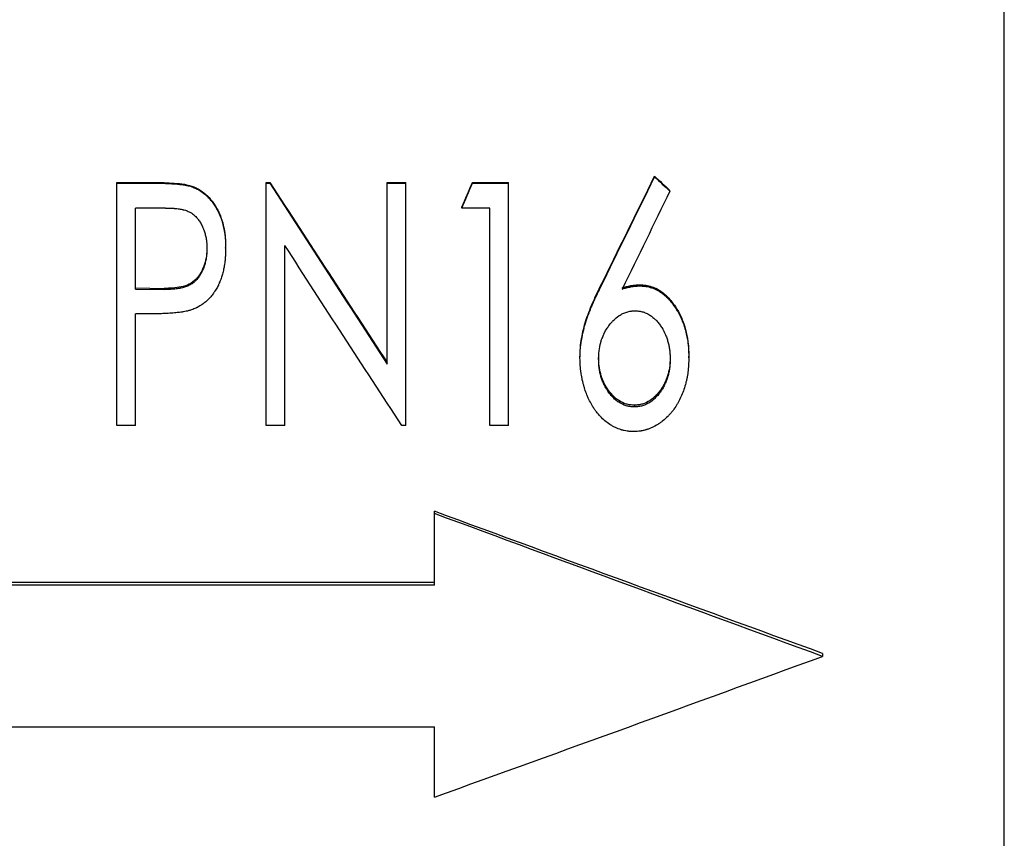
# Model space of a CAD drawing. Header units: millimetres. Extents: x -171 to 370, y -125 to 200.
# Tile 8 of 15: x 2 to 43, y -32 to 1. Entities that reach past the tile are written whole.
import ezdxf

# ---------------------------------------------------------------- set-up
doc = ezdxf.new("R2010")
doc.units = ezdxf.units.MM

msp = doc.modelspace()

# ---------------------------------------------------------------- linework, layer by layer
at = {"color": 1, "linetype": 'Continuous', "lineweight": 25}
msp.add_line((42.5, -102), (42.5, 102), dxfattribs=at)
at = {"color": 7, "linetype": 'Continuous', "lineweight": 25}
for p, q in [((28.077, -5.1), (28.077, -5.075)), ((5.897, -15.351), (5.897, -5.331)), ((5.897, -5.331), (7.328, -5.331)), ((5.897, -5.357), (7.328, -5.357)), ((7.328, -5.357), (7.328, -5.331)), ((8.988, -5.508), (8.988, -5.481)), ((12.051, -15.351), (12.051, -5.331)), ((12.051, -5.331), (12.214, -5.331)), ((12.051, -5.357), (12.214, -5.357)), ((12.214, -5.357), (12.214, -5.331)), ((17.051, -12.82), (17.051, -5.331)), ((17.051, -5.331), (17.821, -5.331)), ((17.051, -5.357), (17.821, -5.357)), ((17.821, -15.351), (17.821, -5.331)), ((20.567, -5.357), (20.567, -5.331)), ((20.567, -5.331), (22.051, -5.331)), ((20.567, -5.357), (22.051, -5.357)), ((22.051, -15.351), (22.051, -5.331)), ((28.71, -5.693), (28.71, -5.665)), ((7.903, -6.386), (6.667, -6.386)), ((6.667, -9.725), (6.667, -6.386)), ((20.128, -6.386), (20.128, -6.355)), ((21.282, -6.386), (20.128, -6.386)), ((21.282, -15.351), (21.282, -6.386)), ((9.615, -8.011), (9.615, -8.051)), ((10.385, -8.047), (10.385, -8.007)), ((12.821, -15.351), (12.821, -7.924)), ((6.667, -9.678), (7.851, -9.7)), ((6.667, -9.725), (7.851, -9.747)), ((7.851, -9.7), (7.851, -9.747)), ((25.837, -9.673), (25.837, -9.626)), ((27.472, -9.597), (27.472, -9.55)), ((7.171, -10.751), (6.667, -10.751)), ((6.667, -15.351), (6.667, -10.751)), ((25, -12.575), (25, -12.513)), ((25.769, -12.549), (25.769, -12.611)), ((28.718, -12.549), (28.718, -12.611)), ((29.487, -12.557), (29.487, -12.495)), ((27.244, -14.515), (27.244, -14.586)), ((6.667, -15.351), (5.897, -15.351)), ((12.821, -15.351), (12.051, -15.351)), ((17.821, -15.351), (17.646, -15.351)), ((22.051, -15.351), (21.282, -15.351)), ((19, -21.937), (19, -18.89)), ((19, -21.83), (-35, -21.83)), ((19, -21.937), (-35, -21.937)), ((35, -24.75), (35, -24.872)), ((-35, -27.785), (19, -27.785)), ((19, -30.675), (19, -27.785))]:
    msp.add_line(p, q, dxfattribs=at)
for points in [[(25.837, -9.626), (26.584, -8.112), (27.33, -6.594), (28.077, -5.075)], [(25.837, -9.673), (26.584, -8.151), (27.33, -6.626), (28.077, -5.1)], [(28.077, -5.075), (28.288, -5.272), (28.499, -5.468), (28.71, -5.665)], [(28.077, -5.1), (28.288, -5.297), (28.499, -5.495), (28.71, -5.693)], [(12.214, -5.331), (13.826, -7.813), (15.439, -10.291), (17.051, -12.758)], [(12.214, -5.357), (13.826, -7.852), (15.439, -10.342), (17.051, -12.82)], [(20.128, -6.355), (20.274, -6.014), (20.421, -5.672), (20.567, -5.331)], [(20.128, -6.386), (20.274, -6.043), (20.421, -5.7), (20.567, -5.357)], [(28.71, -5.693), (28.052, -7.039), (27.393, -8.383), (26.735, -9.725)], [(17.646, -15.351), (16.038, -12.887), (14.429, -10.409), (12.821, -7.924)], [(35, -24.75), (29.667, -22.81), (24.333, -20.856), (19, -18.89)], [(35, -24.872), (29.667, -22.922), (24.333, -20.958), (19, -18.983)], [(19, -30.675), (24.333, -28.757), (29.667, -26.822), (35, -24.872)]]:
    msp.add_open_spline(points, degree=3, dxfattribs=at)
for points, knots in [([(7.328, -5.331), (7.467, -5.332), (7.746, -5.333), (8.164, -5.352), (8.512, -5.38), (8.753, -5.418), (8.889, -5.449), (8.955, -5.47), (8.988, -5.481)], [0, 0, 0, 0, 0.250016, 0.500031, 0.75001, 0.875007, 0.937498, 1, 1, 1, 1]), ([(7.328, -5.357), (7.416, -5.357), (7.495, -5.358), (7.599, -5.359), (7.632, -5.359), (7.677, -5.36), (7.692, -5.361), (7.713, -5.361), (7.72, -5.361), (7.73, -5.362), (7.733, -5.362), (7.738, -5.362), (7.739, -5.362), (7.743, -5.362), (7.744, -5.362), (7.821, -5.364), (7.894, -5.367), (7.998, -5.372), (8.033, -5.373), (8.083, -5.376), (8.099, -5.377), (8.124, -5.378), (8.132, -5.379), (8.144, -5.38), (8.148, -5.38), (8.154, -5.38), (8.156, -5.38), (8.16, -5.381), (8.161, -5.381), (8.25, -5.386), (8.328, -5.392), (8.432, -5.402), (8.465, -5.405), (8.511, -5.41), (8.525, -5.412), (8.546, -5.414), (8.553, -5.415), (8.564, -5.417), (8.567, -5.417), (8.572, -5.418), (8.574, -5.418), (8.577, -5.418), (8.578, -5.419), (8.617, -5.424), (8.652, -5.429), (8.704, -5.438), (8.721, -5.441), (8.746, -5.445), (8.754, -5.447), (8.766, -5.449), (8.77, -5.45), (8.779, -5.452), (8.782, -5.452), (8.805, -5.457), (8.823, -5.461), (8.848, -5.467), (8.857, -5.469), (8.869, -5.472), (8.873, -5.473), (8.881, -5.475), (8.886, -5.476), (8.911, -5.483), (8.944, -5.494), (8.988, -5.508)], [0, 0, 0, 0, 0.125, 0.125, 0.1875, 0.1875, 0.21875, 0.21875, 0.234375, 0.234375, 0.242188, 0.242188, 0.246094, 0.246094, 0.25, 0.25, 0.375, 0.375, 0.4375, 0.4375, 0.46875, 0.46875, 0.484375, 0.484375, 0.492188, 0.492188, 0.496094, 0.496094, 0.5, 0.5, 0.625, 0.625, 0.6875, 0.6875, 0.71875, 0.71875, 0.734375, 0.734375, 0.742188, 0.742188, 0.746094, 0.746094, 0.75, 0.75, 0.8125, 0.8125, 0.84375, 0.84375, 0.859375, 0.859375, 0.867188, 0.867188, 0.875, 0.875, 0.90625, 0.90625, 0.921875, 0.921875, 0.929688, 0.929688, 0.9375, 0.9375, 1, 1, 1, 1]), ([(8.988, -5.481), (9.048, -5.504), (9.169, -5.55), (9.394, -5.675), (9.645, -5.879), (9.852, -6.125), (9.99, -6.342), (10.088, -6.519), (10.171, -6.713), (10.256, -6.955), (10.328, -7.259), (10.367, -7.559), (10.382, -7.815), (10.384, -7.943), (10.385, -8.007)], [0, 0, 0, 0, 0.062522, 0.125027, 0.249862, 0.374768, 0.437295, 0.499821, 0.571105, 0.642764, 0.749904, 0.874925, 0.93746, 1, 1, 1, 1]), ([(8.988, -5.508), (9.028, -5.523), (9.063, -5.536), (9.107, -5.555), (9.121, -5.56), (9.139, -5.569), (9.145, -5.571), (9.154, -5.575), (9.156, -5.576), (9.16, -5.578), (9.162, -5.579), (9.164, -5.58), (9.165, -5.58), (9.195, -5.594), (9.223, -5.609), (9.265, -5.632), (9.279, -5.64), (9.3, -5.653), (9.308, -5.657), (9.322, -5.666), (9.329, -5.67), (9.387, -5.707), (9.438, -5.744), (9.513, -5.804), (9.538, -5.825), (9.575, -5.858), (9.587, -5.869), (9.612, -5.892), (9.625, -5.905), (9.682, -5.961), (9.725, -6.009), (9.787, -6.082), (9.808, -6.108), (9.837, -6.146), (9.847, -6.159), (9.861, -6.178), (9.866, -6.185), (9.875, -6.198), (9.88, -6.205), (9.901, -6.236), (9.919, -6.262), (9.953, -6.316), (9.97, -6.344), (10.006, -6.405), (10.023, -6.434), (10.054, -6.491), (10.068, -6.518), (10.106, -6.595), (10.132, -6.653), (10.17, -6.751), (10.183, -6.783), (10.205, -6.846), (10.216, -6.876), (10.235, -6.935), (10.243, -6.964), (10.26, -7.023), (10.268, -7.053), (10.284, -7.115), (10.291, -7.147), (10.302, -7.195), (10.305, -7.211), (10.31, -7.236), (10.312, -7.244), (10.314, -7.257), (10.315, -7.261), (10.317, -7.269), (10.318, -7.274), (10.33, -7.335), (10.339, -7.396), (10.352, -7.492), (10.356, -7.525), (10.361, -7.575), (10.363, -7.592), (10.366, -7.617), (10.366, -7.626), (10.368, -7.643), (10.369, -7.653), (10.372, -7.693), (10.374, -7.725), (10.377, -7.773), (10.378, -7.789), (10.379, -7.813), (10.379, -7.821), (10.38, -7.833), (10.38, -7.837), (10.38, -7.843), (10.38, -7.845), (10.381, -7.849), (10.381, -7.852), (10.382, -7.896), (10.383, -7.961), (10.385, -8.047)], [0, 0, 0, 0, 0.03125, 0.03125, 0.046875, 0.046875, 0.054688, 0.054688, 0.058594, 0.058594, 0.060547, 0.060547, 0.0625, 0.0625, 0.09375, 0.09375, 0.109375, 0.109375, 0.117188, 0.117188, 0.125, 0.125, 0.1875, 0.1875, 0.21875, 0.21875, 0.234375, 0.234375, 0.25, 0.25, 0.3125, 0.3125, 0.34375, 0.34375, 0.359375, 0.359375, 0.367188, 0.367188, 0.375, 0.375, 0.40625, 0.40625, 0.4375, 0.4375, 0.46875, 0.46875, 0.5, 0.5, 0.5625, 0.5625, 0.59375, 0.59375, 0.625, 0.625, 0.65625, 0.65625, 0.6875, 0.6875, 0.71875, 0.71875, 0.734375, 0.734375, 0.742188, 0.742188, 0.746094, 0.746094, 0.75, 0.75, 0.8125, 0.8125, 0.84375, 0.84375, 0.859375, 0.859375, 0.867188, 0.867188, 0.875, 0.875, 0.90625, 0.90625, 0.921875, 0.921875, 0.929688, 0.929688, 0.933594, 0.933594, 0.935547, 0.935547, 0.9375, 0.9375, 1, 1, 1, 1]), ([(7.903, -6.386), (8.056, -6.388), (8.171, -6.391), (8.248, -6.397), (8.251, -6.397), (8.255, -6.398), (8.256, -6.398), (8.262, -6.398), (8.266, -6.399), (8.277, -6.399), (8.284, -6.4), (8.306, -6.402), (8.32, -6.404), (8.364, -6.408), (8.393, -6.412), (8.478, -6.424), (8.534, -6.433), (8.595, -6.446), (8.604, -6.448), (8.62, -6.451), (8.627, -6.453), (8.65, -6.459), (8.665, -6.462), (8.709, -6.474), (8.737, -6.483), (8.819, -6.511), (8.868, -6.532), (8.925, -6.562), (8.938, -6.569), (8.962, -6.584), (8.974, -6.591), (9.009, -6.614), (9.032, -6.631), (9.099, -6.684), (9.142, -6.724), (9.188, -6.775), (9.192, -6.779), (9.2, -6.789), (9.204, -6.794), (9.217, -6.809), (9.226, -6.819), (9.25, -6.85), (9.267, -6.872), (9.314, -6.939), (9.343, -6.987), (9.399, -7.089), (9.426, -7.144), (9.456, -7.215), (9.462, -7.23), (9.471, -7.252), (9.474, -7.26), (9.48, -7.275), (9.483, -7.281), (9.494, -7.313), (9.503, -7.338), (9.529, -7.417), (9.544, -7.472), (9.57, -7.588), (9.582, -7.65), (9.595, -7.736), (9.599, -7.765), (9.603, -7.807), (9.604, -7.821), (9.606, -7.842), (9.607, -7.851), (9.608, -7.86), (9.608, -7.866), (9.611, -7.914), (9.613, -7.974), (9.615, -8.051)], [0, 0, 0, 0, 0.125, 0.125, 0.126953, 0.126953, 0.128906, 0.128906, 0.132812, 0.132812, 0.140625, 0.140625, 0.15625, 0.15625, 0.1875, 0.1875, 0.25, 0.25, 0.257812, 0.257812, 0.265625, 0.265625, 0.28125, 0.28125, 0.3125, 0.3125, 0.375, 0.375, 0.390625, 0.390625, 0.40625, 0.40625, 0.4375, 0.4375, 0.5, 0.5, 0.507812, 0.507812, 0.515625, 0.515625, 0.53125, 0.53125, 0.5625, 0.5625, 0.625, 0.625, 0.6875, 0.6875, 0.703125, 0.703125, 0.710938, 0.710938, 0.71875, 0.71875, 0.75, 0.75, 0.8125, 0.8125, 0.875, 0.875, 0.90625, 0.90625, 0.921875, 0.921875, 0.929688, 0.929688, 0.9375, 0.9375, 1, 1, 1, 1]), ([(9.615, -8.011), (9.614, -8.07), (9.611, -8.188), (9.587, -8.421), (9.522, -8.709), (9.383, -9.034), (9.181, -9.325), (8.897, -9.546), (8.555, -9.649), (8.204, -9.692), (7.968, -9.697), (7.851, -9.7)], [0, 0, 0, 0, 0.062607, 0.125198, 0.250289, 0.375317, 0.500206, 0.624836, 0.749659, 0.874797, 1, 1, 1, 1]), ([(9.615, -8.051), (9.613, -8.129), (9.611, -8.188), (9.609, -8.229), (9.608, -8.231), (9.608, -8.235), (9.608, -8.237), (9.608, -8.243), (9.607, -8.246), (9.607, -8.258), (9.606, -8.265), (9.604, -8.287), (9.603, -8.302), (9.598, -8.346), (9.595, -8.375), (9.588, -8.418), (9.586, -8.434), (9.581, -8.464), (9.578, -8.479), (9.57, -8.523), (9.564, -8.553), (9.544, -8.639), (9.529, -8.694), (9.508, -8.762), (9.503, -8.776), (9.493, -8.804), (9.488, -8.818), (9.473, -8.86), (9.462, -8.887), (9.427, -8.968), (9.401, -9.021), (9.365, -9.086), (9.357, -9.1), (9.342, -9.127), (9.334, -9.14), (9.309, -9.178), (9.293, -9.203), (9.241, -9.275), (9.205, -9.319), (9.162, -9.364), (9.156, -9.37), (9.146, -9.381), (9.14, -9.387), (9.124, -9.403), (9.113, -9.413), (9.08, -9.443), (9.057, -9.462), (8.987, -9.515), (8.938, -9.546), (8.874, -9.579), (8.863, -9.585), (8.839, -9.596), (8.826, -9.602), (8.788, -9.618), (8.761, -9.628), (8.678, -9.657), (8.618, -9.673), (8.55, -9.687), (8.547, -9.687), (8.54, -9.689), (8.537, -9.69), (8.527, -9.692), (8.52, -9.693), (8.499, -9.697), (8.485, -9.699), (8.443, -9.706), (8.415, -9.711), (8.327, -9.723), (8.266, -9.729), (8.202, -9.734), (8.201, -9.734), (8.199, -9.734), (8.197, -9.734), (8.194, -9.735), (8.191, -9.735), (8.183, -9.735), (8.178, -9.736), (8.161, -9.737), (8.15, -9.737), (8.113, -9.739), (8.086, -9.741), (7.998, -9.744), (7.929, -9.746), (7.851, -9.747)], [0, 0, 0, 0, 0.0625, 0.0625, 0.064453, 0.064453, 0.066406, 0.066406, 0.070312, 0.070312, 0.078125, 0.078125, 0.09375, 0.09375, 0.125, 0.125, 0.140625, 0.140625, 0.15625, 0.15625, 0.1875, 0.1875, 0.25, 0.25, 0.265625, 0.265625, 0.28125, 0.28125, 0.3125, 0.3125, 0.375, 0.375, 0.390625, 0.390625, 0.40625, 0.40625, 0.4375, 0.4375, 0.5, 0.5, 0.507812, 0.507812, 0.515625, 0.515625, 0.53125, 0.53125, 0.5625, 0.5625, 0.625, 0.625, 0.640625, 0.640625, 0.65625, 0.65625, 0.6875, 0.6875, 0.75, 0.75, 0.753906, 0.753906, 0.757812, 0.757812, 0.765625, 0.765625, 0.78125, 0.78125, 0.8125, 0.8125, 0.875, 0.875, 0.876953, 0.876953, 0.878906, 0.878906, 0.882812, 0.882812, 0.890625, 0.890625, 0.90625, 0.90625, 0.9375, 0.9375, 1, 1, 1, 1]), ([(10.385, -8.047), (10.384, -8.09), (10.383, -8.128), (10.383, -8.176), (10.382, -8.191), (10.382, -8.211), (10.381, -8.218), (10.381, -8.227), (10.381, -8.23), (10.381, -8.234), (10.381, -8.236), (10.381, -8.239), (10.381, -8.239), (10.38, -8.272), (10.378, -8.304), (10.375, -8.352), (10.374, -8.369), (10.372, -8.394), (10.372, -8.402), (10.37, -8.419), (10.37, -8.426), (10.363, -8.512), (10.355, -8.582), (10.343, -8.679), (10.339, -8.709), (10.332, -8.753), (10.33, -8.767), (10.327, -8.788), (10.325, -8.795), (10.323, -8.808), (10.322, -8.814), (10.315, -8.85), (10.309, -8.881), (10.295, -8.944), (10.288, -8.976), (10.263, -9.082), (10.246, -9.144), (10.211, -9.254), (10.189, -9.316), (10.15, -9.415), (10.137, -9.446), (10.118, -9.491), (10.111, -9.505), (10.099, -9.534), (10.093, -9.547), (10.059, -9.616), (10.029, -9.672), (9.98, -9.756), (9.962, -9.783), (9.935, -9.825), (9.926, -9.839), (9.908, -9.867), (9.898, -9.881), (9.851, -9.949), (9.811, -10), (9.748, -10.074), (9.726, -10.098), (9.682, -10.144), (9.658, -10.168), (9.591, -10.232), (9.542, -10.273), (9.465, -10.331), (9.438, -10.35), (9.397, -10.378), (9.383, -10.387), (9.355, -10.406), (9.34, -10.415), (9.299, -10.44), (9.271, -10.456), (9.228, -10.478), (9.213, -10.486), (9.192, -10.496), (9.184, -10.5), (9.173, -10.505), (9.169, -10.507), (9.164, -10.509), (9.162, -10.51), (9.158, -10.512), (9.156, -10.513), (9.115, -10.532), (9.055, -10.556), (8.974, -10.587)], [0, 0, 0, 0, 0.03125, 0.03125, 0.046875, 0.046875, 0.054688, 0.054688, 0.058594, 0.058594, 0.060547, 0.060547, 0.0625, 0.0625, 0.09375, 0.09375, 0.109375, 0.109375, 0.117188, 0.117188, 0.125, 0.125, 0.1875, 0.1875, 0.21875, 0.21875, 0.234375, 0.234375, 0.242188, 0.242188, 0.25, 0.25, 0.28125, 0.28125, 0.3125, 0.3125, 0.375, 0.375, 0.4375, 0.4375, 0.46875, 0.46875, 0.484375, 0.484375, 0.5, 0.5, 0.5625, 0.5625, 0.59375, 0.59375, 0.609375, 0.609375, 0.625, 0.625, 0.6875, 0.6875, 0.71875, 0.71875, 0.75, 0.75, 0.8125, 0.8125, 0.84375, 0.84375, 0.859375, 0.859375, 0.875, 0.875, 0.90625, 0.90625, 0.921875, 0.921875, 0.929688, 0.929688, 0.933594, 0.933594, 0.935547, 0.935547, 0.9375, 0.9375, 1, 1, 1, 1]), ([(25, -12.513), (25.002, -12.45), (25.005, -12.324), (25.02, -12.072), (25.079, -11.634), (25.197, -11.151), (25.367, -10.675), (25.51, -10.323), (25.669, -9.967), (25.781, -9.739), (25.837, -9.626)], [0, 0, 0, 0, 0.062517, 0.125029, 0.250035, 0.499889, 0.614501, 0.749938, 0.874966, 1, 1, 1, 1]), ([(25, -12.575), (25.001, -12.532), (25.002, -12.495), (25.003, -12.448), (25.004, -12.433), (25.005, -12.414), (25.005, -12.407), (25.005, -12.398), (25.005, -12.395), (25.005, -12.391), (25.006, -12.39), (25.006, -12.387), (25.006, -12.387), (25.009, -12.317), (25.012, -12.254), (25.023, -12.135), (25.029, -12.074), (25.042, -11.98), (25.046, -11.948), (25.053, -11.899), (25.056, -11.883), (25.06, -11.859), (25.061, -11.85), (25.064, -11.834), (25.065, -11.825), (25.087, -11.695), (25.112, -11.572), (25.157, -11.387), (25.173, -11.325), (25.199, -11.233), (25.208, -11.202), (25.222, -11.155), (25.227, -11.14), (25.234, -11.116), (25.237, -11.109), (25.24, -11.097), (25.241, -11.093), (25.244, -11.085), (25.245, -11.081), (25.278, -10.977), (25.317, -10.867), (25.385, -10.689), (25.409, -10.627), (25.447, -10.531), (25.46, -10.499), (25.481, -10.449), (25.488, -10.432), (25.498, -10.407), (25.502, -10.399), (25.507, -10.386), (25.509, -10.382), (25.513, -10.373), (25.515, -10.369), (25.541, -10.306), (25.566, -10.247), (25.605, -10.16), (25.618, -10.131), (25.638, -10.088), (25.645, -10.074), (25.655, -10.052), (25.658, -10.045), (25.663, -10.034), (25.665, -10.031), (25.667, -10.025), (25.668, -10.024), (25.67, -10.02), (25.671, -10.018), (25.707, -9.94), (25.763, -9.825), (25.837, -9.673)], [0, 0, 0, 0, 0.03125, 0.03125, 0.046875, 0.046875, 0.054688, 0.054688, 0.058594, 0.058594, 0.060547, 0.060547, 0.0625, 0.0625, 0.125, 0.125, 0.1875, 0.1875, 0.21875, 0.21875, 0.234375, 0.234375, 0.242188, 0.242188, 0.25, 0.25, 0.375, 0.375, 0.4375, 0.4375, 0.46875, 0.46875, 0.484375, 0.484375, 0.492188, 0.492188, 0.496094, 0.496094, 0.5, 0.5, 0.625, 0.625, 0.6875, 0.6875, 0.71875, 0.71875, 0.734375, 0.734375, 0.742188, 0.742188, 0.746094, 0.746094, 0.75, 0.75, 0.8125, 0.8125, 0.84375, 0.84375, 0.859375, 0.859375, 0.867188, 0.867188, 0.871094, 0.871094, 0.873047, 0.873047, 0.875, 0.875, 1, 1, 1, 1]), ([(26.735, -9.678), (26.795, -9.66), (26.915, -9.624), (27.098, -9.584), (27.284, -9.556), (27.409, -9.552), (27.472, -9.55)], [0, 0, 0, 0, 0.250035, 0.500026, 0.749997, 1, 1, 1, 1]), ([(26.735, -9.725), (26.775, -9.713), (26.81, -9.703), (26.855, -9.69), (26.869, -9.686), (26.887, -9.681), (26.893, -9.679), (26.902, -9.677), (26.905, -9.676), (26.909, -9.675), (26.91, -9.675), (26.913, -9.674), (26.913, -9.674), (26.945, -9.665), (26.974, -9.658), (27.02, -9.648), (27.036, -9.645), (27.067, -9.639), (27.082, -9.636), (27.132, -9.627), (27.164, -9.621), (27.211, -9.615), (27.226, -9.613), (27.248, -9.61), (27.256, -9.609), (27.266, -9.608), (27.27, -9.608), (27.277, -9.607), (27.282, -9.607), (27.325, -9.602), (27.388, -9.599), (27.472, -9.597)], [0, 0, 0, 0, 0.125, 0.125, 0.1875, 0.1875, 0.21875, 0.21875, 0.234375, 0.234375, 0.242188, 0.242188, 0.25, 0.25, 0.375, 0.375, 0.4375, 0.4375, 0.5, 0.5, 0.625, 0.625, 0.6875, 0.6875, 0.71875, 0.71875, 0.734375, 0.734375, 0.75, 0.75, 1, 1, 1, 1]), ([(27.472, -9.55), (27.513, -9.552), (27.596, -9.555), (27.76, -9.572), (27.958, -9.622), (28.186, -9.72), (28.394, -9.854), (28.586, -10.015), (28.806, -10.259), (28.995, -10.53), (29.146, -10.823), (29.278, -11.123), (29.394, -11.519), (29.46, -11.923), (29.482, -12.25), (29.485, -12.414), (29.487, -12.495)], [0, 0, 0, 0, 0.03127, 0.062531, 0.125003, 0.185544, 0.249941, 0.312442, 0.374949, 0.499896, 0.561802, 0.62579, 0.749923, 0.874925, 0.937459, 1, 1, 1, 1]), ([(27.472, -9.597), (27.499, -9.598), (27.523, -9.599), (27.554, -9.601), (27.564, -9.601), (27.577, -9.602), (27.581, -9.602), (27.586, -9.602), (27.588, -9.603), (27.592, -9.603), (27.593, -9.603), (27.618, -9.605), (27.639, -9.607), (27.68, -9.611), (27.699, -9.614), (27.758, -9.623), (27.798, -9.631), (27.858, -9.646), (27.878, -9.651), (27.908, -9.66), (27.918, -9.663), (27.938, -9.669), (27.949, -9.673), (28.033, -9.701), (28.106, -9.732), (28.214, -9.791), (28.25, -9.812), (28.304, -9.846), (28.322, -9.858), (28.358, -9.882), (28.376, -9.896), (28.427, -9.934), (28.46, -9.96), (28.507, -9.999), (28.522, -10.013), (28.552, -10.04), (28.568, -10.055), (28.609, -10.095), (28.637, -10.123), (28.679, -10.169), (28.693, -10.184), (28.714, -10.209), (28.721, -10.217), (28.735, -10.233), (28.742, -10.242), (28.801, -10.315), (28.851, -10.381), (28.921, -10.482), (28.944, -10.517), (28.977, -10.569), (28.988, -10.586), (29.004, -10.613), (29.009, -10.622), (29.019, -10.639), (29.025, -10.649), (29.067, -10.723), (29.105, -10.795), (29.161, -10.914), (29.179, -10.954), (29.213, -11.031), (29.228, -11.069), (29.257, -11.144), (29.27, -11.18), (29.296, -11.255), (29.308, -11.293), (29.332, -11.371), (29.343, -11.411), (29.359, -11.472), (29.364, -11.493), (29.374, -11.534), (29.379, -11.556), (29.402, -11.657), (29.418, -11.739), (29.438, -11.86), (29.444, -11.901), (29.452, -11.962), (29.454, -11.982), (29.459, -12.023), (29.461, -12.044), (29.467, -12.103), (29.47, -12.143), (29.474, -12.204), (29.476, -12.225), (29.477, -12.257), (29.478, -12.267), (29.479, -12.283), (29.479, -12.288), (29.479, -12.296), (29.48, -12.299), (29.48, -12.305), (29.48, -12.308), (29.482, -12.365), (29.485, -12.447), (29.487, -12.557)], [0, 0, 0, 0, 0.015625, 0.015625, 0.023438, 0.023438, 0.027344, 0.027344, 0.029297, 0.029297, 0.03125, 0.03125, 0.046875, 0.046875, 0.0625, 0.0625, 0.09375, 0.09375, 0.109375, 0.109375, 0.117188, 0.117188, 0.125, 0.125, 0.1875, 0.1875, 0.21875, 0.21875, 0.234375, 0.234375, 0.25, 0.25, 0.28125, 0.28125, 0.296875, 0.296875, 0.3125, 0.3125, 0.34375, 0.34375, 0.359375, 0.359375, 0.367188, 0.367188, 0.375, 0.375, 0.4375, 0.4375, 0.46875, 0.46875, 0.484375, 0.484375, 0.492188, 0.492188, 0.5, 0.5, 0.5625, 0.5625, 0.59375, 0.59375, 0.625, 0.625, 0.65625, 0.65625, 0.6875, 0.6875, 0.71875, 0.71875, 0.734375, 0.734375, 0.75, 0.75, 0.8125, 0.8125, 0.84375, 0.84375, 0.859375, 0.859375, 0.875, 0.875, 0.90625, 0.90625, 0.921875, 0.921875, 0.929688, 0.929688, 0.933594, 0.933594, 0.935547, 0.935547, 0.9375, 0.9375, 1, 1, 1, 1]), ([(8.974, -10.587), (8.95, -10.594), (8.929, -10.6), (8.902, -10.608), (8.893, -10.61), (8.882, -10.613), (8.878, -10.614), (8.873, -10.616), (8.872, -10.616), (8.868, -10.617), (8.867, -10.617), (8.848, -10.623), (8.83, -10.627), (8.802, -10.634), (8.793, -10.636), (8.779, -10.639), (8.774, -10.64), (8.764, -10.642), (8.759, -10.643), (8.721, -10.651), (8.686, -10.658), (8.63, -10.667), (8.611, -10.67), (8.581, -10.675), (8.571, -10.676), (8.556, -10.678), (8.551, -10.679), (8.544, -10.68), (8.541, -10.68), (8.536, -10.681), (8.533, -10.681), (8.471, -10.69), (8.403, -10.698), (8.29, -10.708), (8.25, -10.712), (8.188, -10.716), (8.167, -10.718), (8.135, -10.72), (8.124, -10.721), (8.107, -10.722), (8.101, -10.723), (8.09, -10.724), (8.084, -10.724), (8.001, -10.73), (7.924, -10.734), (7.811, -10.739), (7.773, -10.741), (7.717, -10.743), (7.699, -10.744), (7.671, -10.745), (7.662, -10.745), (7.648, -10.745), (7.644, -10.745), (7.637, -10.746), (7.635, -10.746), (7.63, -10.746), (7.627, -10.746), (7.519, -10.749), (7.368, -10.75), (7.171, -10.751)], [0, 0, 0, 0, 0.03125, 0.03125, 0.046875, 0.046875, 0.054688, 0.054688, 0.058594, 0.058594, 0.0625, 0.0625, 0.09375, 0.09375, 0.109375, 0.109375, 0.117188, 0.117188, 0.125, 0.125, 0.1875, 0.1875, 0.21875, 0.21875, 0.234375, 0.234375, 0.242188, 0.242188, 0.246094, 0.246094, 0.25, 0.25, 0.375, 0.375, 0.4375, 0.4375, 0.46875, 0.46875, 0.484375, 0.484375, 0.492188, 0.492188, 0.5, 0.5, 0.625, 0.625, 0.6875, 0.6875, 0.71875, 0.71875, 0.734375, 0.734375, 0.742188, 0.742188, 0.746094, 0.746094, 0.75, 0.75, 1, 1, 1, 1]), ([(25.769, -12.611), (25.771, -12.534), (25.773, -12.477), (25.775, -12.438), (25.776, -12.435), (25.776, -12.431), (25.776, -12.429), (25.776, -12.424), (25.776, -12.42), (25.777, -12.409), (25.778, -12.401), (25.779, -12.379), (25.78, -12.365), (25.784, -12.322), (25.787, -12.294), (25.803, -12.162), (25.825, -12.049), (25.858, -11.924), (25.86, -11.918), (25.863, -11.905), (25.865, -11.899), (25.871, -11.879), (25.875, -11.866), (25.887, -11.827), (25.896, -11.8), (25.926, -11.72), (25.948, -11.665), (25.977, -11.601), (25.98, -11.595), (25.986, -11.583), (25.989, -11.576), (25.998, -11.557), (26.004, -11.544), (26.023, -11.506), (26.037, -11.481), (26.079, -11.406), (26.109, -11.357), (26.158, -11.284), (26.176, -11.26), (26.21, -11.213), (26.228, -11.19), (26.263, -11.145), (26.281, -11.124), (26.309, -11.092), (26.318, -11.083), (26.338, -11.06), (26.348, -11.049), (26.442, -10.952), (26.529, -10.879), (26.642, -10.804), (26.667, -10.789), (26.716, -10.761), (26.742, -10.748), (26.819, -10.712), (26.873, -10.691), (26.958, -10.664), (26.985, -10.657), (27.041, -10.644), (27.069, -10.639), (27.1, -10.635), (27.1, -10.635), (27.103, -10.635), (27.104, -10.635), (27.108, -10.634), (27.111, -10.634), (27.119, -10.633), (27.124, -10.632), (27.142, -10.631), (27.156, -10.629), (27.198, -10.626), (27.232, -10.624), (27.27, -10.623)], [0, 0, 0, 0, 0.0625, 0.0625, 0.064453, 0.064453, 0.066406, 0.066406, 0.070312, 0.070312, 0.078125, 0.078125, 0.09375, 0.09375, 0.125, 0.125, 0.25, 0.25, 0.257812, 0.257812, 0.265625, 0.265625, 0.28125, 0.28125, 0.3125, 0.3125, 0.375, 0.375, 0.382812, 0.382812, 0.390625, 0.390625, 0.40625, 0.40625, 0.4375, 0.4375, 0.5, 0.5, 0.53125, 0.53125, 0.5625, 0.5625, 0.59375, 0.59375, 0.609375, 0.609375, 0.625, 0.625, 0.75, 0.75, 0.78125, 0.78125, 0.8125, 0.8125, 0.875, 0.875, 0.90625, 0.90625, 0.9375, 0.9375, 0.939453, 0.939453, 0.941406, 0.941406, 0.945312, 0.945312, 0.953125, 0.953125, 0.96875, 0.96875, 1, 1, 1, 1]), ([(27.27, -10.623), (27.345, -10.626), (27.401, -10.63), (27.44, -10.636), (27.443, -10.636), (27.447, -10.636), (27.448, -10.637), (27.454, -10.637), (27.457, -10.638), (27.468, -10.64), (27.475, -10.641), (27.496, -10.645), (27.51, -10.647), (27.552, -10.657), (27.579, -10.664), (27.619, -10.676), (27.633, -10.681), (27.66, -10.691), (27.673, -10.696), (27.713, -10.712), (27.739, -10.723), (27.816, -10.76), (27.864, -10.788), (27.934, -10.836), (27.956, -10.852), (28, -10.886), (28.021, -10.904), (28.064, -10.942), (28.085, -10.962), (28.116, -10.993), (28.127, -11.004), (28.145, -11.023), (28.155, -11.033), (28.182, -11.063), (28.201, -11.085), (28.238, -11.13), (28.256, -11.153), (28.31, -11.224), (28.342, -11.27), (28.429, -11.405), (28.481, -11.505), (28.54, -11.644), (28.551, -11.67), (28.571, -11.724), (28.581, -11.75), (28.608, -11.831), (28.624, -11.884), (28.644, -11.965), (28.651, -11.993), (28.663, -12.049), (28.669, -12.077), (28.684, -12.16), (28.693, -12.216), (28.706, -12.327), (28.711, -12.385), (28.714, -12.443), (28.714, -12.443), (28.714, -12.446), (28.714, -12.447), (28.714, -12.451), (28.714, -12.453), (28.715, -12.461), (28.715, -12.467), (28.715, -12.484), (28.716, -12.497), (28.717, -12.54), (28.717, -12.573), (28.718, -12.611)], [0, 0, 0, 0, 0.0625, 0.0625, 0.064453, 0.064453, 0.066406, 0.066406, 0.070312, 0.070312, 0.078125, 0.078125, 0.09375, 0.09375, 0.125, 0.125, 0.140625, 0.140625, 0.15625, 0.15625, 0.1875, 0.1875, 0.25, 0.25, 0.28125, 0.28125, 0.3125, 0.3125, 0.34375, 0.34375, 0.359375, 0.359375, 0.375, 0.375, 0.40625, 0.40625, 0.4375, 0.4375, 0.5, 0.5, 0.625, 0.625, 0.65625, 0.65625, 0.6875, 0.6875, 0.75, 0.75, 0.78125, 0.78125, 0.8125, 0.8125, 0.875, 0.875, 0.9375, 0.9375, 0.939453, 0.939453, 0.941406, 0.941406, 0.945312, 0.945312, 0.953125, 0.953125, 0.96875, 0.96875, 1, 1, 1, 1]), ([(27.21, -15.605), (27.152, -15.603), (27.101, -15.6), (27.036, -15.595), (27.016, -15.593), (26.989, -15.591), (26.981, -15.59), (26.969, -15.589), (26.965, -15.588), (26.959, -15.588), (26.957, -15.587), (26.954, -15.587), (26.953, -15.587), (26.908, -15.581), (26.866, -15.573), (26.803, -15.559), (26.782, -15.554), (26.75, -15.545), (26.739, -15.542), (26.718, -15.536), (26.706, -15.532), (26.616, -15.504), (26.537, -15.473), (26.42, -15.417), (26.381, -15.396), (26.324, -15.364), (26.304, -15.353), (26.276, -15.336), (26.266, -15.33), (26.247, -15.318), (26.237, -15.311), (26.09, -15.215), (25.961, -15.108), (25.784, -14.921), (25.728, -14.855), (25.647, -14.748), (25.621, -14.712), (25.582, -14.655), (25.57, -14.636), (25.551, -14.607), (25.545, -14.598), (25.535, -14.583), (25.532, -14.578), (25.526, -14.568), (25.523, -14.563), (25.477, -14.488), (25.436, -14.415), (25.378, -14.299), (25.36, -14.259), (25.332, -14.199), (25.323, -14.178), (25.31, -14.147), (25.306, -14.137), (25.297, -14.116), (25.292, -14.105), (25.256, -14.015), (25.226, -13.934), (25.185, -13.811), (25.173, -13.769), (25.149, -13.686), (25.138, -13.645), (25.105, -13.516), (25.086, -13.431), (25.062, -13.303), (25.055, -13.261), (25.045, -13.198), (25.042, -13.177), (25.036, -13.135), (25.033, -13.113), (25.025, -13.052), (25.021, -13.01), (25.016, -12.945), (25.014, -12.924), (25.012, -12.89), (25.011, -12.879), (25.01, -12.862), (25.01, -12.857), (25.009, -12.848), (25.009, -12.845), (25.009, -12.84), (25.009, -12.836), (25.006, -12.777), (25.003, -12.69), (25, -12.575)], [0, 0, 0, 0, 0.03125, 0.03125, 0.046875, 0.046875, 0.054688, 0.054688, 0.058594, 0.058594, 0.060547, 0.060547, 0.0625, 0.0625, 0.09375, 0.09375, 0.109375, 0.109375, 0.117188, 0.117188, 0.125, 0.125, 0.1875, 0.1875, 0.21875, 0.21875, 0.234375, 0.234375, 0.242188, 0.242188, 0.25, 0.25, 0.375, 0.375, 0.4375, 0.4375, 0.46875, 0.46875, 0.484375, 0.484375, 0.492188, 0.492188, 0.496094, 0.496094, 0.5, 0.5, 0.5625, 0.5625, 0.59375, 0.59375, 0.609375, 0.609375, 0.617188, 0.617188, 0.625, 0.625, 0.6875, 0.6875, 0.71875, 0.71875, 0.75, 0.75, 0.8125, 0.8125, 0.84375, 0.84375, 0.859375, 0.859375, 0.875, 0.875, 0.90625, 0.90625, 0.921875, 0.921875, 0.929688, 0.929688, 0.933594, 0.933594, 0.935547, 0.935547, 0.9375, 0.9375, 1, 1, 1, 1]), ([(27.244, -14.515), (27.187, -14.512), (27.073, -14.507), (26.849, -14.459), (26.641, -14.361), (26.46, -14.223), (26.294, -14.067), (26.121, -13.841), (25.957, -13.544), (25.845, -13.222), (25.791, -12.944), (25.771, -12.719), (25.77, -12.606), (25.769, -12.549)], [0, 0, 0, 0, 0.06255, 0.125044, 0.249781, 0.311544, 0.375594, 0.499822, 0.624839, 0.749855, 0.874879, 0.937434, 1, 1, 1, 1]), ([(29.487, -12.557), (29.486, -12.615), (29.484, -12.667), (29.482, -12.732), (29.482, -12.753), (29.481, -12.78), (29.48, -12.789), (29.48, -12.801), (29.479, -12.805), (29.479, -12.811), (29.479, -12.813), (29.479, -12.817), (29.479, -12.817), (29.477, -12.867), (29.474, -12.913), (29.469, -12.979), (29.467, -13), (29.464, -13.032), (29.463, -13.042), (29.461, -13.063), (29.46, -13.072), (29.449, -13.17), (29.436, -13.257), (29.412, -13.387), (29.404, -13.43), (29.389, -13.494), (29.384, -13.516), (29.374, -13.559), (29.369, -13.579), (29.317, -13.781), (29.259, -13.951), (29.156, -14.193), (29.119, -14.271), (29.059, -14.384), (29.038, -14.422), (29.006, -14.477), (28.995, -14.495), (28.973, -14.531), (28.962, -14.548), (28.903, -14.64), (28.851, -14.711), (28.769, -14.814), (28.74, -14.847), (28.696, -14.896), (28.681, -14.913), (28.651, -14.945), (28.636, -14.96), (28.555, -15.041), (28.489, -15.101), (28.386, -15.184), (28.351, -15.21), (28.299, -15.248), (28.281, -15.26), (28.254, -15.278), (28.245, -15.284), (28.227, -15.296), (28.219, -15.301), (28.131, -15.356), (28.051, -15.4), (27.932, -15.455), (27.892, -15.472), (27.832, -15.495), (27.812, -15.503), (27.782, -15.513), (27.772, -15.516), (27.752, -15.523), (27.742, -15.526), (27.689, -15.542), (27.646, -15.553), (27.581, -15.567), (27.56, -15.572), (27.527, -15.577), (27.516, -15.579), (27.5, -15.581), (27.495, -15.582), (27.487, -15.583), (27.484, -15.584), (27.479, -15.584), (27.475, -15.585), (27.415, -15.593), (27.327, -15.599), (27.21, -15.605)], [0, 0, 0, 0, 0.03125, 0.03125, 0.046875, 0.046875, 0.054688, 0.054688, 0.058594, 0.058594, 0.060547, 0.060547, 0.0625, 0.0625, 0.09375, 0.09375, 0.109375, 0.109375, 0.117188, 0.117188, 0.125, 0.125, 0.1875, 0.1875, 0.21875, 0.21875, 0.234375, 0.234375, 0.25, 0.25, 0.375, 0.375, 0.4375, 0.4375, 0.46875, 0.46875, 0.484375, 0.484375, 0.5, 0.5, 0.5625, 0.5625, 0.59375, 0.59375, 0.609375, 0.609375, 0.625, 0.625, 0.6875, 0.6875, 0.71875, 0.71875, 0.734375, 0.734375, 0.742188, 0.742188, 0.75, 0.75, 0.8125, 0.8125, 0.84375, 0.84375, 0.859375, 0.859375, 0.867188, 0.867188, 0.875, 0.875, 0.90625, 0.90625, 0.921875, 0.921875, 0.929688, 0.929688, 0.933594, 0.933594, 0.935547, 0.935547, 0.9375, 0.9375, 1, 1, 1, 1]), ([(28.718, -12.549), (28.717, -12.606), (28.716, -12.719), (28.696, -12.944), (28.642, -13.221), (28.55, -13.49), (28.448, -13.692), (28.356, -13.846), (28.245, -13.995), (28.096, -14.166), (27.883, -14.343), (27.638, -14.46), (27.414, -14.507), (27.301, -14.512), (27.244, -14.515)], [0, 0, 0, 0, 0.0625619, 0.1251126, 0.2501285, 0.3741145, 0.4381226, 0.5002314, 0.5715474, 0.6434235, 0.7502373, 0.8749642, 0.9374546, 1, 1, 1, 1]), ([(27.244, -14.586), (27.168, -14.582), (27.111, -14.578), (27.072, -14.573), (27.07, -14.573), (27.066, -14.572), (27.064, -14.572), (27.059, -14.571), (27.055, -14.571), (27.044, -14.569), (27.037, -14.568), (27.016, -14.565), (27.002, -14.562), (26.96, -14.553), (26.933, -14.546), (26.8, -14.506), (26.696, -14.457), (26.592, -14.389), (26.587, -14.386), (26.576, -14.378), (26.57, -14.375), (26.553, -14.363), (26.542, -14.355), (26.509, -14.329), (26.486, -14.311), (26.441, -14.273), (26.418, -14.252), (26.376, -14.212), (26.356, -14.192), (26.298, -14.131), (26.264, -14.091), (26.195, -14.003), (26.161, -13.955), (26.12, -13.893), (26.113, -13.882), (26.098, -13.858), (26.091, -13.846), (26.069, -13.81), (26.055, -13.785), (26.015, -13.711), (25.989, -13.659), (25.962, -13.6), (25.96, -13.595), (25.955, -13.583), (25.952, -13.577), (25.945, -13.559), (25.94, -13.546), (25.925, -13.509), (25.915, -13.483), (25.887, -13.402), (25.869, -13.345), (25.851, -13.277), (25.849, -13.272), (25.846, -13.259), (25.844, -13.252), (25.839, -13.233), (25.836, -13.219), (25.826, -13.179), (25.821, -13.151), (25.805, -13.068), (25.796, -13.01), (25.785, -12.921), (25.782, -12.893), (25.777, -12.836), (25.775, -12.808), (25.773, -12.778), (25.773, -12.776), (25.773, -12.771), (25.773, -12.769), (25.773, -12.761), (25.772, -12.755), (25.772, -12.737), (25.771, -12.724), (25.77, -12.682), (25.77, -12.648), (25.769, -12.611)], [0, 0, 0, 0, 0.0625, 0.0625, 0.064453, 0.064453, 0.066406, 0.066406, 0.070312, 0.070312, 0.078125, 0.078125, 0.09375, 0.09375, 0.125, 0.125, 0.25, 0.25, 0.257812, 0.257812, 0.265625, 0.265625, 0.28125, 0.28125, 0.3125, 0.3125, 0.34375, 0.34375, 0.375, 0.375, 0.4375, 0.4375, 0.5, 0.5, 0.515625, 0.515625, 0.53125, 0.53125, 0.5625, 0.5625, 0.625, 0.625, 0.632812, 0.632812, 0.640625, 0.640625, 0.65625, 0.65625, 0.6875, 0.6875, 0.75, 0.75, 0.757812, 0.757812, 0.765625, 0.765625, 0.78125, 0.78125, 0.8125, 0.8125, 0.875, 0.875, 0.90625, 0.90625, 0.9375, 0.9375, 0.941406, 0.941406, 0.945312, 0.945312, 0.953125, 0.953125, 0.96875, 0.96875, 1, 1, 1, 1]), ([(28.718, -12.611), (28.717, -12.686), (28.715, -12.743), (28.714, -12.783), (28.713, -12.788), (28.713, -12.795), (28.713, -12.798), (28.712, -12.809), (28.712, -12.816), (28.71, -12.837), (28.709, -12.851), (28.706, -12.893), (28.703, -12.922), (28.695, -12.98), (28.691, -13.01), (28.682, -13.067), (28.677, -13.096), (28.661, -13.179), (28.649, -13.233), (28.634, -13.288), (28.632, -13.293), (28.63, -13.3), (28.629, -13.304), (28.626, -13.315), (28.624, -13.322), (28.617, -13.344), (28.613, -13.359), (28.6, -13.401), (28.591, -13.429), (28.573, -13.481), (28.563, -13.507), (28.544, -13.555), (28.534, -13.579), (28.512, -13.629), (28.5, -13.654), (28.474, -13.706), (28.46, -13.734), (28.417, -13.812), (28.388, -13.86), (28.329, -13.949), (28.295, -13.996), (28.223, -14.088), (28.185, -14.133), (28.128, -14.195), (28.109, -14.213), (28.066, -14.255), (28.044, -14.274), (27.979, -14.33), (27.934, -14.364), (27.883, -14.397), (27.877, -14.401), (27.864, -14.409), (27.858, -14.413), (27.84, -14.424), (27.827, -14.431), (27.789, -14.452), (27.764, -14.465), (27.687, -14.501), (27.635, -14.522), (27.527, -14.554), (27.472, -14.566), (27.412, -14.574), (27.412, -14.574), (27.409, -14.574), (27.408, -14.574), (27.404, -14.575), (27.401, -14.575), (27.393, -14.576), (27.388, -14.576), (27.37, -14.578), (27.357, -14.579), (27.314, -14.582), (27.281, -14.584), (27.244, -14.586)], [0, 0, 0, 0, 0.0625, 0.0625, 0.066406, 0.066406, 0.070312, 0.070312, 0.078125, 0.078125, 0.09375, 0.09375, 0.125, 0.125, 0.15625, 0.15625, 0.1875, 0.1875, 0.25, 0.25, 0.253906, 0.253906, 0.257812, 0.257812, 0.265625, 0.265625, 0.28125, 0.28125, 0.3125, 0.3125, 0.34375, 0.34375, 0.375, 0.375, 0.40625, 0.40625, 0.4375, 0.4375, 0.5, 0.5, 0.5625, 0.5625, 0.625, 0.625, 0.65625, 0.65625, 0.6875, 0.6875, 0.75, 0.75, 0.757812, 0.757812, 0.765625, 0.765625, 0.78125, 0.78125, 0.8125, 0.8125, 0.875, 0.875, 0.9375, 0.9375, 0.939453, 0.939453, 0.941406, 0.941406, 0.945312, 0.945312, 0.953125, 0.953125, 0.96875, 0.96875, 1, 1, 1, 1])]:
    msp.add_open_spline(points, degree=3, knots=knots, dxfattribs=at)

doc.saveas('drawing.dxf')
